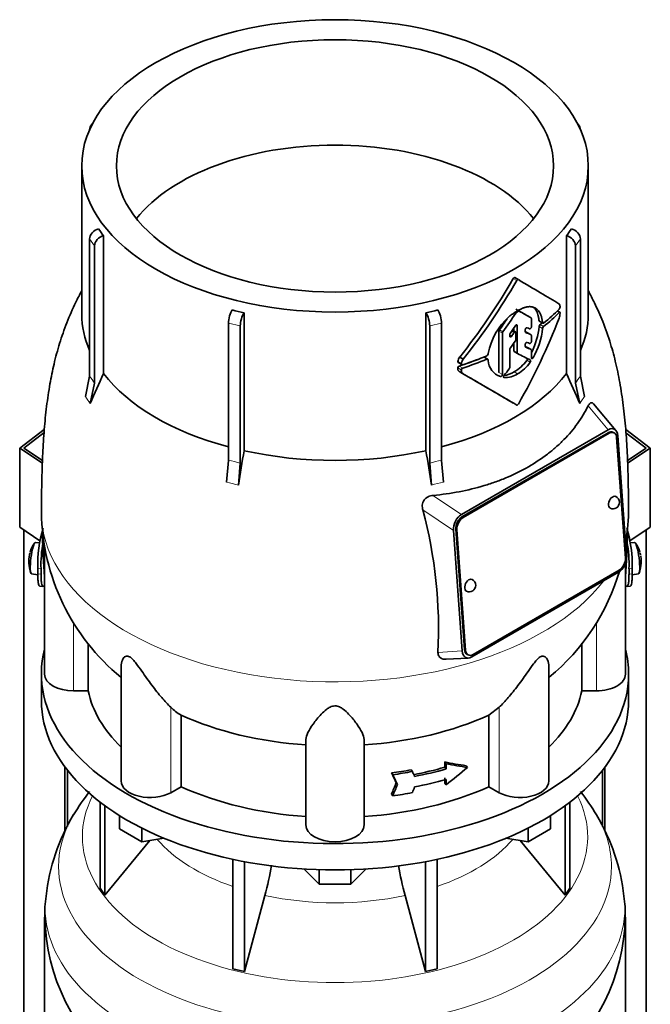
# Model space of a CAD drawing. Header units: millimetres. Extents: x 166 to 773, y -2956 to 2086.
# Tile 9 of 22: x 578 to 773, y -1166 to -860. Entities that reach past the tile are written whole.
import ezdxf

# ---------------------------------------------------------------- set-up
doc = ezdxf.new("R2010")
doc.units = ezdxf.units.MM
for name, color, linetype in [('LOW_134-14', 7, 'Continuous'), ('M5X8_UNI7687', 7, 'Continuous'), ('VSI134_DIFFUSORE', 7, 'Continuous'), ('VSI134_TERMINALE', 7, 'Continuous'), ('VSI134_TESTATA', 7, 'Continuous')]:
    doc.layers.add(name, color=color, linetype=linetype)

# ---------------------------------------------------------------- blocks, each defined once
blk = doc.blocks.new('SE4')
at = {"layer": 'LOW_134-14', "color": 7, "linetype": 'Continuous', "lineweight": 35}
for p, q in [((579.14, -2688.74), (579.14, -1018.66)), ((771.99, -2688.74), (771.99, -1018.66)), ((591.89, -1092.18), (591.89, -1112.03)), ((759.24, -1092.18), (759.24, -1112.08)), ((592.64, -1093.17), (592.64, -1110.58)), ((758.49, -1093.17), (758.49, -1110.58))]:
    blk.add_line(p, q, dxfattribs=at)
at = {"layer": 'M5X8_UNI7687', "color": 7, "linetype": 'Continuous', "lineweight": 35}
for p, q in [((584.06, -1022.64), (582.75, -1022.52)), ((768.38, -1022.52), (767.08, -1022.64)), ((581.55, -1032.3), (583.47, -1032.6)), ((767.65, -1032.6), (769.58, -1032.3))]:
    blk.add_line(p, q, dxfattribs=at)
for centre, radius, start, end in [((590.66, -1028.46), 10, 144.9873, 163.3043), ((760.47, -1028.46), 10, 16.6957, 35.0127), ((590.66, -1028.46), 10, 166.4722, 175.0433), ((760.47, -1028.46), 10, 11.8797, 13.5278), ((1136.57, -971.9), 370.34, 188.5064, 188.6141), ((590.66, -1028.46), 10, 182.7249, 201.02), ((760.47, -1028.46), 10, 338.98, 357.2751)]:
    blk.add_arc(centre, radius, start, end, dxfattribs=at)
for centre, major_axis, ratio, start_param, end_param in [((582.15, -1027.41), (0.6, 4.89), 0.169759, 0.004788, 3.136805), ((768.98, -1027.41), (0.6, -4.89), 0.169759, 0.004788, 3.136805), ((589.14, -1026.46), (-7.36, -5.62), 0.747167, 5.690056, 5.839748), ((590.65, -1028.58), (9.94, -1.06), 0.589949, 3.115062, 3.229621), ((590.68, -1028.37), (9.78, -2.08), 0.810411, 3.076577, 3.120069), ((760.45, -1028.37), (-9.78, -2.08), 0.810411, 3.163117, 3.206609), ((760.48, -1028.58), (-9.94, -1.06), 0.589949, 3.053564, 3.168123), ((761.99, -1026.46), (7.36, -5.62), 0.747167, 0.443437, 0.593129)]:
    blk.add_ellipse(centre, major_axis=major_axis, ratio=ratio, start_param=start_param, end_param=end_param, dxfattribs=at)
at = {"layer": 'VSI134_DIFFUSORE', "color": 7, "linetype": 'Continuous', "lineweight": 35}
for p, q in [((584.57, -1063.37), (584.57, -1071.53)), ((766.57, -1071.53), (766.57, -1063.37)), ((602.74, -1103.04), (602.74, -1129.71)), ((604.27, -1104.18), (604.27, -1131.85)), ((746.86, -1104.18), (746.86, -1131.85)), ((748.39, -1103.04), (748.39, -1129.71)), ((608.81, -1111.29), (608.81, -1107.24)), ((742.32, -1111.29), (742.32, -1107.24)), ((615.75, -1115.3), (615.75, -1111.13)), ((735.38, -1115.3), (735.38, -1111.13)), ((615.75, -1115.3), (608.81, -1111.29)), ((742.32, -1111.29), (735.38, -1115.3)), ((604.27, -1131.85), (618.13, -1114.93)), ((622.57, -1114.25), (615.75, -1115.3)), ((735.38, -1115.3), (728.56, -1114.25)), ((733, -1114.93), (746.86, -1131.85)), ((643.87, -1120.78), (643.87, -1154.71)), ((647.56, -1121.52), (647.56, -1155.59)), ((703.57, -1121.52), (703.57, -1155.59)), ((707.26, -1120.78), (707.26, -1154.71)), ((670.66, -1128.43), (666.01, -1123.78)), ((670.66, -1128.43), (670.66, -1124)), ((685.12, -1123.78), (680.47, -1128.43)), ((680.47, -1128.43), (680.47, -1124)), ((680.47, -1128.43), (670.66, -1128.43)), ((602.74, -1129.71), (604.27, -1131.85)), ((647.56, -1155.59), (653.84, -1131.98)), ((697.29, -1131.98), (703.57, -1155.59)), ((746.86, -1131.85), (748.39, -1129.71)), ((585.57, -1138.71), (585.57, -1181.76)), ((765.57, -1181.76), (765.57, -1138.71)), ((643.87, -1154.71), (647.56, -1155.59)), ((703.57, -1155.59), (707.26, -1154.71))]:
    blk.add_line(p, q, dxfattribs=at)
for centre, radius, start, end in [((654.96, -1143.03), 70.34, 142.0195, 149.1712), ((698.18, -1141.32), 67.72, 30.4201, 37.8273), ((647.2, -1138.69), 61.49, 148.8661, 173.9754), ((704.31, -1138.64), 61.11, 6.0635, 31.1499), ((564, -1107.66), 93.08, 344.857, 350.765), ((785.82, -1107.87), 91.75, 189.274, 195.2315), ((616.48, -1137.19), 30.86, 170.7132, 182.8474), ((731, -1137.55), 34.52, 358.0789, 8.9105), ((646.89, -1137.59), 61.25, 181.0552, 231.9622), ((704.55, -1137.63), 60.97, 307.8007, 358.9875)]:
    blk.add_arc(centre, radius, start, end, dxfattribs=at)
for centre, major_axis, start_param, end_param in [((675.57, -1063.37), (91, 0), 2.993207, 6.283185), ((675.57, -1063.37), (91, 0), 0, 0.148386), ((675.57, -1071.53), (-91, 0), 0, 3.141593)]:
    blk.add_ellipse(centre, major_axis=major_axis, ratio=0.57735, start_param=start_param, end_param=end_param, dxfattribs=at)
at = {"layer": 'VSI134_DIFFUSORE', "color": 4, "linetype": 'Continuous', "lineweight": 9}
for centre, major_axis, start_param, end_param in [((675.57, -1113.79), (-78.3, 0), 0, 3.425204), ((675.57, -1113.79), (-78.3, 0), 5.999574, 6.283185), ((675.57, -1122.99), (85.67, 0), 2.812965, 6.283185), ((675.57, -1122.99), (85.67, 0), 0, 0.328174), ((675.57, -1098.68), (-61.63, 0), 0.463231, 1.030574), ((675.57, -1098.68), (61.63, 0), 5.252612, 5.819954), ((675.57, -1135.74), (-89.83, 0), 0, 3.209638), ((675.57, -1135.74), (-89.83, 0), 6.215694, 6.283185), ((675.57, -1098.68), (-61.63, 0), 1.210556, 1.931037)]:
    blk.add_ellipse(centre, major_axis=major_axis, ratio=0.57735, start_param=start_param, end_param=end_param, dxfattribs=at)
at = {"layer": 'VSI134_TERMINALE', "color": 7, "linetype": 'Continuous', "lineweight": 35}
for p, q in [((577.85, -993.31), (585.47, -987.48)), ((585.4, -988.49), (579.14, -993.29)), ((765.65, -987.47), (773.28, -993.31)), ((771.99, -993.29), (765.74, -988.5)), ((584.88, -997.98), (577.85, -993.31)), ((577.85, -1017.81), (577.85, -993.31)), ((579.14, -993.29), (584.91, -997.12)), ((766.23, -997.12), (771.99, -993.29)), ((773.28, -993.31), (766.26, -997.98)), ((773.28, -1017.81), (773.28, -993.31)), ((584.14, -1021.99), (577.85, -1017.81)), ((773.28, -1017.81), (766.96, -1022)), ((583.47, -1032.24), (583.47, -1030.61)), ((584.46, -1032.32), (584.46, -1030.69)), ((766.68, -1032.32), (766.68, -1030.69)), ((767.67, -1032.24), (767.67, -1030.61)), ((584.07, -1036.07), (585.06, -1036.15)), ((766.07, -1036.15), (767.06, -1036.07))]:
    blk.add_line(p, q, dxfattribs=at)
at = {"layer": 'VSI134_TERMINALE', "color": 4, "linetype": 'Continuous', "lineweight": 9}
for p, q in [((583.47, -1030.61), (584.46, -1030.69)), ((766.68, -1030.69), (767.67, -1030.61)), ((584.46, -1032.32), (583.47, -1032.24)), ((767.67, -1032.24), (766.68, -1032.32))]:
    blk.add_line(p, q, dxfattribs=at)
at = {"layer": 'VSI134_TERMINALE', "color": 7, "linetype": 'Continuous', "lineweight": 35}
for centre, radius, start, end in [((620.51, -1029.26), 37.07, 162.5529, 182.0785), ((729.05, -1029.47), 38.63, 358.3189, 17.0497), ((622.89, -1029.55), 38.45, 169.3374, 181.7029), ((729.8, -1029.33), 36.9, 357.8966, 10.8333)]:
    blk.add_arc(centre, radius, start, end, dxfattribs=at)
for points, knots in [([(584.06, -1036.07), (583.99, -1036.07), (583.93, -1036.02), (583.8, -1035.83), (583.74, -1035.68), (583.66, -1035.36), (583.64, -1035.23), (583.6, -1034.97), (583.56, -1034.68), (583.53, -1034.34), (583.51, -1033.98), (583.5, -1033.79), (583.47, -1033.17), (583.47, -1032.73), (583.47, -1032.24)], [0.3962895, 0.3962895, 0.3962895, 0.3962895, 0.5, 0.5, 0.625, 0.625, 0.6875, 0.6875, 0.75, 0.8125, 0.8125, 0.875, 0.875, 1, 1, 1, 1]), ([(584.46, -1032.32), (584.46, -1032.81), (584.46, -1033.25), (584.49, -1033.86), (584.5, -1034.05), (584.52, -1034.41), (584.54, -1034.59), (584.59, -1035.06), (584.63, -1035.32), (584.73, -1035.75), (584.79, -1035.91), (584.93, -1036.12), (585.01, -1036.16), (585.14, -1036.15), (585.19, -1036.13), (585.29, -1036.06), (585.39, -1035.96), (585.5, -1035.82), (585.55, -1035.73)], [0, 0, 0, 0, 0.125, 0.125, 0.1875, 0.1875, 0.25, 0.25, 0.375, 0.375, 0.5, 0.5, 0.625, 0.625, 0.6875, 0.6875, 0.75, 0.8096651, 0.8096651, 0.8096651, 0.8096651]), ([(765.57, -1035.73), (765.63, -1035.81), (765.68, -1035.89), (765.85, -1036.07), (765.94, -1036.14), (766.12, -1036.16), (766.2, -1036.12), (766.34, -1035.91), (766.4, -1035.76), (766.48, -1035.44), (766.5, -1035.31), (766.54, -1035.05), (766.58, -1034.76), (766.61, -1034.42), (766.63, -1034.06), (766.64, -1033.87), (766.67, -1033.25), (766.68, -1032.81), (766.68, -1032.32)], [0.189779, 0.189779, 0.189779, 0.189779, 0.25, 0.25, 0.375, 0.375, 0.5, 0.5, 0.625, 0.625, 0.6875, 0.6875, 0.75, 0.8125, 0.8125, 0.875, 0.875, 1, 1, 1, 1]), ([(767.67, -1032.24), (767.67, -1032.73), (767.66, -1033.17), (767.63, -1033.78), (767.62, -1033.97), (767.6, -1034.33), (767.58, -1034.51), (767.54, -1034.98), (767.49, -1035.24), (767.39, -1035.67), (767.33, -1035.83), (767.2, -1036.02), (767.14, -1036.07), (767.07, -1036.07)], [0, 0, 0, 0, 0.125, 0.125, 0.1875, 0.1875, 0.25, 0.25, 0.375, 0.375, 0.5, 0.5, 0.6059848, 0.6059848, 0.6059848, 0.6059848])]:
    blk.add_open_spline(points, degree=3, knots=knots, dxfattribs=at)
at = {"layer": 'VSI134_TESTATA', "color": 7, "linetype": 'Continuous', "lineweight": 35}
for p, q in [((600.45, -892.63), (599.84, -893.48)), ((751.29, -893.48), (750.68, -892.63)), ((599.5, -894.56), (599.5, -894.58)), ((751.63, -894.58), (751.63, -894.56)), ((597.07, -905.79), (597.07, -951.79)), ((754.07, -951.79), (754.07, -905.79)), ((603.83, -927.46), (603.83, -970.2)), ((747.3, -970.2), (747.3, -927.46)), ((599.5, -970.99), (599.5, -928.44)), ((601.03, -930.57), (601.03, -973.12)), ((750.1, -973.12), (750.1, -930.57)), ((751.63, -928.44), (751.63, -970.99)), ((732.38, -941.04), (731.32, -940.43)), ((647.38, -951.35), (647.38, -994.09)), ((703.75, -994.09), (703.75, -951.35)), ((736.34, -952.91), (735.27, -952.29)), ((745.25, -951.16), (744.52, -950.73)), ((642.53, -997.08), (642.53, -954.53)), ((646.22, -955.42), (646.22, -997.96)), ((704.91, -997.96), (704.91, -955.42)), ((708.6, -954.53), (708.6, -997.08)), ((732.05, -963.72), (732.05, -955.31)), ((736.43, -955.62), (736.43, -953.13)), ((738.89, -953.97), (739.97, -954.59)), ((726.36, -957.01), (726.36, -969.87)), ((727.43, -970.49), (727.43, -957.63)), ((729.73, -958.54), (729.73, -958.12)), ((731.54, -957.26), (730.56, -956.7)), ((730.99, -956.06), (730.99, -956.95)), ((731.64, -959.6), (731.64, -957.49)), ((734.54, -957.2), (734.54, -956.62)), ((736.34, -958.15), (735.27, -957.53)), ((736.43, -960.18), (736.43, -958.37)), ((730.99, -960.74), (730.99, -963.11)), ((734.54, -961.74), (734.54, -961.17)), ((723.01, -963.93), (723, -964.12)), ((729.73, -968.26), (729.73, -962.72)), ((731.09, -963.34), (732.16, -963.95)), ((736.34, -962.72), (735.27, -962.11)), ((736.43, -965.32), (736.43, -962.95)), ((713.78, -966.78), (714.88, -967.41)), ((714.21, -965.04), (715.31, -965.68)), ((722.88, -965.72), (721.8, -965.1)), ((723, -965.94), (723.01, -966.11)), ((714.22, -969.65), (715.32, -970.29)), ((598.2, -977.33), (599.5, -970.99)), ((601.03, -973.12), (599.73, -979.46)), ((751.4, -979.46), (750.1, -973.12)), ((751.63, -970.99), (752.93, -977.33)), ((762.62, -987.81), (755.72, -979.6)), ((714.74, -1013.88), (760.25, -987.6)), ((760.18, -988.52), (714.92, -1014.64)), ((760.53, -988.68), (715.28, -1014.81)), ((762.01, -988.52), (761.65, -988.35)), ((765.55, -1027.36), (762.84, -990.01)), ((763.19, -989.44), (765.91, -1026.79)), ((641.99, -1003.86), (642.53, -997.08)), ((646.22, -997.96), (645.69, -1004.74)), ((705.45, -1004.74), (704.91, -997.96)), ((708.6, -997.08), (709.14, -1003.86)), ((714.99, -1056.18), (712.28, -1018.84)), ((712.99, -1018.42), (715.7, -1055.77)), ((713.34, -1018.58), (716.05, -1055.94)), ((585.57, -1023.82), (585.57, -1063.37)), ((763.45, -1031.75), (717.94, -1058.02)), ((718.36, -1057.26), (763.61, -1031.13)), ((765.57, -1063.37), (765.57, -1029.03)), ((599.09, -1068.57), (599.09, -1053.84)), ((752.04, -1053.74), (752.04, -1068.57)), ((710.04, -1058.76), (716.87, -1058.37)), ((716.53, -1057.25), (716.88, -1057.42)), ((609.29, -1060.98), (609.29, -1096.44)), ((741.84, -1096.44), (741.84, -1061)), ((599.09, -1068.57), (594.57, -1068.57)), ((756.57, -1068.57), (752.04, -1068.57)), ((726.48, -1073.6), (723.28, -1076.07)), ((627.86, -1098.26), (627.86, -1076.07)), ((723.28, -1076.07), (723.28, -1098.26)), ((666.57, -1110.13), (666.57, -1083.62)), ((684.57, -1110.13), (684.57, -1083.62)), ((709.59, -1092.23), (709.59, -1090.59)), ((709.59, -1090.59), (709.97, -1091.13)), ((709.59, -1092.23), (709.97, -1092.76)), ((709.97, -1091.13), (709.97, -1092.76)), ((716.19, -1091.75), (716.58, -1092.29)), ((693.09, -1094), (693.48, -1094.54)), ((699.16, -1093.03), (699.54, -1093.57)), ((709.59, -1097.13), (709.59, -1095.49)), ((627.86, -1098.26), (624.65, -1100.11)), ((694.52, -1097.07), (694.91, -1097.61)), ((709.59, -1097.13), (709.97, -1097.66)), ((709.97, -1096.03), (709.97, -1097.66)), ((726.48, -1100.11), (723.28, -1098.26)), ((693.09, -1100.53), (693.48, -1101.08))]:
    blk.add_line(p, q, dxfattribs=at)
at = {"layer": 'VSI134_TESTATA', "color": 4, "linetype": 'Continuous', "lineweight": 9}
for p, q in [((601.03, -930.57), (599.5, -928.44)), ((751.63, -928.44), (750.1, -930.57)), ((731.88, -941.33), (730.82, -940.72)), ((736.33, -952.91), (735.27, -952.29)), ((745.07, -951.22), (744.41, -950.84)), ((646.22, -955.42), (642.53, -954.53)), ((708.6, -954.53), (704.91, -955.42)), ((731.7, -955.11), (732.05, -955.31)), ((739.88, -954.42), (738.81, -953.8)), ((740.18, -955.58), (739.11, -954.96)), ((727.43, -957.63), (726.36, -957.01)), ((727.57, -957.24), (726.5, -956.63)), ((729.73, -958.2), (730.33, -958.55)), ((731.06, -957.5), (730.32, -957.07)), ((736.32, -958.14), (735.26, -957.52)), ((739.88, -956.18), (738.81, -955.56)), ((732.05, -963.72), (730.99, -963.11)), ((736.32, -962.72), (735.26, -962.1)), ((714.75, -967.12), (713.65, -966.48)), ((722.59, -965.72), (721.53, -965.11)), ((734.99, -966.07), (736.05, -966.69)), ((736.43, -964.98), (736.95, -965.28)), ((714.71, -969.05), (713.61, -968.42)), ((715.16, -968.49), (714.06, -967.85)), ((725.74, -970.49), (726.81, -971.11)), ((726.36, -969.87), (727.43, -970.49)), ((731.07, -969.65), (732.13, -970.27)), ((727.84, -971.31), (727.97, -971.38)), ((598.58, -977.82), (598.2, -977.33)), ((598.58, -977.82), (599.73, -979.46)), ((751.77, -978.89), (751.4, -979.46)), ((751.77, -978.89), (752.93, -977.33)), ((754.02, -980.19), (760.25, -987.6)), ((760.53, -988.68), (760.18, -988.52)), ((642.9, -1004.04), (641.99, -1003.86)), ((642.9, -1004.04), (645.69, -1004.74)), ((706.36, -1004.48), (709.14, -1003.86)), ((706.36, -1004.48), (705.45, -1004.74)), ((714.74, -1013.88), (705.93, -1007.96)), ((712.28, -1018.84), (702.8, -1012.46)), ((715.28, -1014.81), (714.92, -1014.64)), ((713.34, -1018.58), (712.99, -1018.42)), ((585.5, -1033.23), (585.57, -1033.24)), ((765.57, -1033.24), (765.63, -1033.23)), ((594.57, -1068.57), (594.57, -1047.41)), ((756.57, -1068.57), (756.57, -1047.32)), ((707.48, -1056.61), (714.99, -1056.18)), ((716.05, -1055.94), (715.7, -1055.77)), ((624.65, -1100.11), (624.65, -1073.6)), ((726.48, -1100.11), (726.48, -1073.6))]:
    blk.add_line(p, q, dxfattribs=at)
at = {"layer": 'VSI134_TESTATA', "color": 7, "linetype": 'Continuous', "lineweight": 35}
for centre, radius, start, end in [((634.46, -903.87), 38.66, 213.7109, 217.6034), ((716.67, -903.87), 38.66, 322.3966, 326.2891), ((564.36, -844.86), 192.09, 321.2685, 330.0618), ((562.21, -843.63), 195.79, 321.4403, 330.0659), ((744.88, -948.71), 0.189, 48.4238, 58.9517), ((672.95, -836.28), 117.87, 255.627, 257.474), ((678.18, -836.28), 117.87, 282.526, 284.373), ((732.18, -951.82), 0.701, 121.3426, 147.4783), ((732.58, -951.07), 0.25, 66.4547, 125.8549), ((739.48, -951.01), 5.86, 340.0202, 355.9303), ((744.27, -949.5), 1.05, 319.4362, 2.2381), ((742.99, -967.77), 20.34, 131.4374, 169.1268), ((739.74, -955.65), 0.93, 132.5622, 174.2913), ((727.05, -957.04), 0.683, 142.6702, 177.4199), ((728.11, -957.66), 0.685, 142.728, 177.4247), ((730.44, -958.15), 0.71, 144.7473, 177.5843), ((716.99, -953.59), 21.91, 333.0686, 354.8481), ((718.12, -954.2), 21.85, 329.5363, 354.8235), ((740.8, -956.27), 0.927, 132.3786, 174.2656), ((730.9, -959.57), 0.742, 324.5379, 357.5626), ((722.3, -964.04), 0.701, 294.3064, 353.4391), ((730.45, -962.75), 0.719, 143.3889, 177.4377), ((716.38, -966.71), 2.74, 142.4032, 175.1746), ((717.51, -967.36), 2.77, 142.6885, 175.0994), ((728.73, -965.7), 5.74, 184.0787, 250.4321), ((724.75, -958.81), 12.56, 300.2581, 324.6507), ((725.8, -959.4), 12.58, 300.2436, 324.5986), ((801.22, -1062.98), 218.11, 154.8225, 157.4837), ((714.26, -968.47), 0.65, 107.3621, 174.8958), ((715.36, -969.11), 0.652, 107.6582, 174.966), ((-408.02, -2913.9), 2244.89, 59.51557, 59.98786), ((-408.54, -2917.23), 2248.03, 59.9865, 60.00441), ((727.28, -963.8), 6.98, 274.5485, 302.9777), ((728.35, -964.47), 6.92, 266.8484, 303.1454), ((729.01, -968.22), 0.729, 320.6246, 357.2202), ((549.91, -1062.98), 218.11, 22.5163, 25.1775), ((-408.54, -2917.23), 2248.03, 59.51593, 59.96143), ((1273.9, -1099.34), 635.3, 170.4635, 171.43609), ((77.23, -1099.34), 635.3, 8.56391, 9.5365), ((761.72, -1010.11), 2, 244.5303, 0), ((761.72, -1010.11), 2, 0, 64.5303), ((651.79, -1012.31), 67.2, 180.7327, 230.7203), ((562.75, -1049.61), 144.9, 357.233, 14.8561), ((699.37, -1012.36), 67.15, 350.5239, 359.2652), ((699.37, -1012.36), 67.15, 309.3353, 343.6783), ((717.17, -1035.83), 2, 0, 64.5303), ((717.17, -1035.83), 2, 244.5303, 0), ((636.31, -1061.78), 16.6, 225.4083, 239.3884)]:
    blk.add_arc(centre, radius, start, end, dxfattribs=at)
at = {"layer": 'VSI134_TESTATA', "color": 4, "linetype": 'Continuous', "lineweight": 9}
for centre, radius, start, end in [((570.72, -993.25), 36.39, 33.5892, 37.725), ((780.41, -993.25), 36.39, 142.275, 146.4108), ((633.76, -1041.92), 45.69, 74.1676, 78.9335), ((717.37, -1041.92), 45.69, 101.0665, 105.8324)]:
    blk.add_arc(centre, radius, start, end, dxfattribs=at)
at = {"layer": 'VSI134_TESTATA', "color": 7, "linetype": 'Continuous', "lineweight": 35}
for major_axis in [(78.5, 0), (67.74, 0)]:
    blk.add_ellipse((675.57, -905.79), major_axis=major_axis, ratio=0.57735, dxfattribs=at)
for centre, major_axis, ratio, start_param, end_param in [((602.28, -895.22), (2.44, -1.75), 0.754344, 2.912261, 3.637652), ((748.86, -895.22), (-2.44, -1.75), 0.754344, 2.645534, 3.370925), ((675.57, -938.45), (67.74, 0), 0.57735, 0.430765, 2.710827), ((602.28, -927.78), (-2.44, -1.75), 0.754344, 4.207836, 5.787126), ((603.81, -929.91), (2.44, 1.75), 0.754344, 1.066243, 2.645534), ((747.32, -929.91), (2.44, -1.75), 0.754344, 0.496059, 2.075349), ((748.86, -927.78), (-2.44, 1.75), 0.754344, 3.637652, 5.216942), ((675.57, -908.24), (80, -46.83), 0.005973, 0.523921, 0.784455), ((675.57, -951.79), (78.5, 0), 0.57735, 3.141593, 3.391494), ((643.68, -952.93), (-0.7, -2.92), 0.31246, 3.786362, 5.365653), ((647.37, -953.82), (0.7, 2.92), 0.31246, 0.64477, 2.22406), ((703.76, -953.82), (0.7, -2.92), 0.31246, 0.917533, 2.496823), ((707.45, -952.93), (-0.7, 2.92), 0.31246, 4.059125, 5.638416), ((675.57, -917.97), (-59.79, -84.34), 0.630164, 1.551795, 1.620079), ((675.57, -917.88), (78.5, -44.84), 0.004672, -0.772853, -0.703933), ((675.57, -918.38), (80, 0), 0.57735, -0.790935, -0.780102), ((675.57, -917.88), (80, -45.69), 0.004672, -0.773039, -0.705414), ((675.56, -927.31), (80, 0), 0.57735, -0.630598, -0.518021), ((675.57, -928.34), (80, -0.05), 0.576906, -0.63021, -0.517581), ((675.57, -951.79), (-78.5, 0), 0.57735, 2.891692, 3.141593), ((675.57, -917.97), (58.67, 82.76), 0.630164, 4.691898, 4.733091), ((634.77, -898.09), (84.79, 108.49), 0.813815, 4.796406, 4.817449), ((675.57, -947.43), (56.38, 99), 0.573353, 4.713426, 4.974273), ((675.57, -928.34), (78.5, -0.05), 0.576906, -0.627228, -0.607942), ((640.14, -902.8), (86.01, 97.61), 0.811036, -1.433588, -1.423742), ((633.45, -899.38), (122.16, -64.34), 0.054855, -0.567828, -0.557381), ((632.63, -898.91), (124.51, -65.57), 0.054855, -0.582253, -0.558494), ((632.68, -897.28), (124.46, -65.52), 0.055137, -0.576041, -0.56471), ((640.96, -906.43), (86.16, 95.92), 0.810489, -1.432045, -1.409969), ((631.21, -900.92), (125.98, -67.1), 0.048322, -0.576058, -0.564869), ((675.57, -931.28), (79.99, -43.94), 0.021828, -0.772923, -0.700364), ((631.66, -902.83), (124.01, -66.26), 0.046433, -0.567944, -0.557578), ((630.81, -902.34), (126.4, -67.54), 0.046433, -0.582298, -0.558682), ((675.57, -928.35), (78.5, 0), 0.57735, -1.058237, -0.967486), ((675.57, -928.35), (80, 0), 0.57735, -1.052994, -0.942461), ((675.57, -927.31), (80, 0), 0.57735, -1.05245, -0.942461), ((675.57, -951.79), (-78.5, 0), 0.57735, 0.41818, 1.136418), ((675.57, -951.79), (78.5, 0), 0.57735, 5.146767, 5.865006), ((650.72, -918.35), (87.22, 75.16), 0.800393, -1.357861, -1.335212), ((760.36, -991.06), (-1.29, -2.71), 0.625473, 3.141593, 3.879379), ((760.34, -991.31), (-1.7, -3.94), 0.585917, 2.297572, 3.808941), ((760.72, -991.23), (-1.29, -2.71), 0.625473, 2.308583, 3.879379), ((675.57, -951.79), (-78.5, 0), 0.57735, 1.203578, 1.938015), ((761.72, -1010.11), (0.86, 1.81), 0.625473, 0, 3.141593), ((715.17, -1017.39), (-1.52, -3.76), 0.658311, 3.841252, 5.352621), ((715.11, -1017.19), (1.29, 2.71), 0.625473, 0.737787, 2.308583), ((715.46, -1017.36), (1.29, 2.71), 0.625473, 0.737787, 2.308583), ((675.57, -1059.01), (27.25, 225.93), 0.384309, -1.410262, -1.348454), ((675.57, -1059.01), (-27.25, 225.93), 0.384309, 1.352865, 1.410262), ((763.02, -1028.23), (1.52, 3.76), 0.658311, 3.841252, 5.35262), ((763.43, -1028.58), (-1.29, -2.71), 0.625473, 0.737787, 2.308583), ((717.17, -1035.83), (0.86, 1.81), 0.625473, 0, 3.141593), ((717.85, -1054.31), (1.7, 3.94), 0.585917, 2.297573, 3.808941), ((717.82, -1054.55), (1.29, 2.71), 0.625473, 2.308583, 3.141593), ((718.17, -1054.71), (1.29, 2.71), 0.625473, 2.308583, 3.879379), ((594.57, -1063.37), (9, 0), 0.57735, 3.141593, 4.712389), ((756.57, -1063.37), (-9, 0), 0.57735, 1.570796, 3.141593), ((675.57, -1063.37), (-77, 0), 0.57735, 0.117151, 0.534109), ((675.57, -1063.37), (77, 0), 0.57735, 5.749077, 6.166034), ((675.57, -1041.17), (-77, 0), 0.57735, 0.902549, 1.453645), ((675.57, -1041.17), (77, 0), 0.57735, 4.82954, 5.380636), ((675.57, -1052.35), (77, 0), 0.57735, -1.249874, -1.113116), ((675.57, -1052.35), (78, 0), 0.57735, -1.248952, -1.113951), ((675.57, -1048.54), (76.01, -35.64), 0.345529, -0.95251, -0.854431), ((675.57, -1048.54), (77, -36.1), 0.345529, -0.953344, -0.85654), ((675.57, -1059.42), (72.18, 51.03), 0.579238, 4.780548, 4.877352), ((675.57, -1050.71), (77, 0), 0.57735, -1.341157, -1.259355), ((460.7, -779.09), (312, -556.34), 0.096151, 0.909542, 0.916225), ((675.57, -1050.71), (78, 0), 0.57735, -1.339048, -1.258311), ((457.72, -774.94), (316.31, -564.02), 0.096151, 0.908896, 0.915487), ((452.16, -753.32), (323.67, -577.15), 0.09615, 0.884303, 0.887521), ((618.29, -1096.44), (9, 0), 0.57735, 3.141593, 5.497787), ((675.57, -1063.37), (-77, 0), 0.57735, 0.902549, 1.453645), ((675.57, -1063.37), (77, 0), 0.57735, 4.82954, 5.380636), ((460.71, -730.64), (-52.46, -635.69), 0.491081, 0.99085, 0.997533), ((457.72, -726.46), (-53.18, -644.47), 0.491081, 0.991587, 0.998179), ((452.13, -731.9), (-54.41, -659.53), 0.49109, 1.019542, 1.02276), ((675.57, -1055.61), (78, 0), 0.57735, -1.248952, -1.113951), ((732.84, -1096.44), (-9, 0), 0.57735, 0.785398, 3.141593), ((675.57, -1057.25), (78, 0), 0.57735, -1.339048, -1.258311), ((675.57, -1110.13), (9, 0), 0.57735, 3.141593, 6.283185)]:
    blk.add_ellipse(centre, major_axis=major_axis, ratio=ratio, start_param=start_param, end_param=end_param, dxfattribs=at)
at = {"layer": 'VSI134_TESTATA', "color": 4, "linetype": 'Continuous', "lineweight": 9}
for start_param, end_param in [(0.000285, 2.726381), (2.988518, 3.140984)]:
    blk.add_ellipse((675.57, -1013.22), major_axis=(-91, 0), ratio=0.57735, start_param=start_param, end_param=end_param, dxfattribs=at)
at = {"layer": 'VSI134_TESTATA', "color": 7, "linetype": 'Continuous', "lineweight": 35}
for points, knots in [([(730.82, -940.72), (730.89, -940.61), (730.98, -940.51), (731.17, -940.4), (731.26, -940.39), (731.32, -940.43)], [0, 0, 0, 0, 0.5, 0.5, 1, 1, 1, 1]), ([(732.38, -941.04), (732.32, -941), (732.23, -941.01), (732.04, -941.12), (731.95, -941.22), (731.88, -941.33)], [0, 0, 0, 0, 0.5, 0.5, 1, 1, 1, 1]), ([(597.07, -944.52), (596.44, -945.69), (594.79, -948.92), (592.39, -954.34), (590.15, -960.75), (588.45, -967.13), (587.12, -973.67), (586.12, -980.47), (585.4, -987.71), (584.96, -994.75), (584.73, -1001.67), (584.64, -1006.79), (584.57, -1010.93), (584.57, -1013), (584.57, -1013.98)], [0.1147062, 0.1147062, 0.1147062, 0.1147062, 0.1619436, 0.2433871, 0.3234519, 0.4013337, 0.4761846, 0.5616245, 0.6506489, 0.7463786, 0.8336454, 0.9175053, 0.9666526, 1, 1, 1, 1]), ([(766.56, -1013.98), (766.56, -1012.5), (766.55, -1009.93), (766.48, -1006.17), (766.39, -1001.5), (766.2, -995.42), (765.78, -988.39), (765.08, -981.07), (764.07, -973.97), (762.72, -967.29), (760.95, -960.64), (758.74, -954.33), (756.32, -948.89), (754.73, -945.77), (754.08, -944.55)], [0, 0, 0, 0, 0.05043, 0.10293, 0.1592745, 0.2448316, 0.3396433, 0.4311725, 0.5187497, 0.5997524, 0.6748203, 0.7613543, 0.8352938, 0.8849364, 0.8849364, 0.8849364, 0.8849364]), ([(745, -948.57), (745.02, -948.58), (745.05, -948.61), (745.09, -948.67), (745.13, -948.73), (745.17, -948.8), (745.2, -948.87), (745.23, -948.96), (745.25, -949.05), (745.27, -949.14), (745.29, -949.24), (745.31, -949.35), (745.32, -949.42), (745.32, -949.46)], [0, 0, 0, 0, 0.08878, 0.177923, 0.267524, 0.357639, 0.448281, 0.53943, 0.631034, 0.723011, 0.815254, 0.907634, 1, 1, 1, 1]), ([(736.48, -949.5), (736.43, -949.49), (736.33, -949.46), (736.18, -949.44), (736.03, -949.43), (735.87, -949.43), (735.72, -949.43), (735.56, -949.44), (735.41, -949.45), (735.26, -949.47), (735.1, -949.5), (734.95, -949.53), (734.8, -949.57), (734.65, -949.6), (734.5, -949.65), (734.36, -949.69), (734.21, -949.74), (734.07, -949.79), (733.93, -949.84), (733.79, -949.89), (733.54, -950), (733.17, -950.16), (732.67, -950.42), (732.16, -950.7), (731.63, -951.01), (731.11, -951.35), (730.58, -951.72), (730.05, -952.1), (729.7, -952.38), (729.52, -952.52)], [0, 0, 0, 0, 0.027225, 0.053963, 0.080229, 0.106036, 0.131393, 0.156305, 0.180776, 0.20481, 0.228406, 0.251563, 0.274281, 0.296556, 0.318385, 0.339764, 0.36069, 0.381158, 0.401163, 0.420702, 0.439769, 0.508178, 0.577363, 0.647201, 0.717542, 0.788205, 0.858988, 0.929667, 1, 1, 1, 1]), ([(739.88, -954.42), (739.87, -954.32), (739.85, -954.13), (739.81, -953.84), (739.77, -953.56), (739.71, -953.28), (739.65, -953.01), (739.59, -952.74), (739.46, -952.3), (739.23, -951.69), (738.86, -951.03), (738.4, -950.46), (737.95, -950.08), (737.53, -949.84), (737.2, -949.69), (736.86, -949.57), (736.61, -949.52), (736.48, -949.5)], [0, 0, 0, 0, 0.036046, 0.07226, 0.108651, 0.145226, 0.181995, 0.21897, 0.256164, 0.374824, 0.50166, 0.611779, 0.746751, 0.808863, 0.871706, 0.935274, 1, 1, 1, 1]), ([(737.11, -949.67), (737.2, -949.74), (737.44, -949.97), (737.81, -950.44), (738.18, -951.13), (738.43, -951.8), (738.58, -952.37), (738.68, -952.83), (738.76, -953.3), (738.79, -953.64), (738.81, -953.8)], [0.3320997, 0.3320997, 0.3320997, 0.3320997, 0.389092, 0.5058891, 0.633698, 0.7533976, 0.8158474, 0.8777312, 0.9391014, 1, 1, 1, 1]), ([(745.32, -951.43), (745.33, -951.3), (745.31, -951.2), (745.21, -951.13), (745.14, -951.15), (745.07, -951.22)], [0, 0, 0, 0, 0.5, 0.5, 1, 1, 1, 1]), ([(731.47, -955.33), (731.52, -955.25), (731.58, -955.18), (731.71, -955.09), (731.78, -955.06), (731.91, -955.05), (731.96, -955.08), (732.03, -955.17), (732.05, -955.23), (732.05, -955.31)], [0, 0, 0, 0, 0.25, 0.25, 0.5, 0.5, 0.75, 0.75, 1, 1, 1, 1]), ([(739.88, -954.42), (739.89, -954.51), (739.93, -954.58), (740.04, -954.62), (740.11, -954.6), (740.18, -954.55)], [0, 0, 0, 0, 0.5, 0.5, 1, 1, 1, 1]), ([(731.64, -957.49), (731.64, -957.41), (731.62, -957.35), (731.55, -957.26), (731.5, -957.24), (731.38, -957.24), (731.31, -957.26), (731.17, -957.35), (731.11, -957.42), (731.06, -957.5)], [0, 0, 0, 0, 0.25, 0.25, 0.5, 0.5, 0.75, 0.75, 1, 1, 1, 1]), ([(734.54, -956.62), (734.54, -956.54), (734.55, -956.45), (734.62, -956.28), (734.67, -956.19), (734.79, -956.06), (734.86, -956), (734.98, -955.94), (735.04, -955.94), (735.09, -955.96)], [0, 0, 0, 0, 0.25, 0.25, 0.5, 0.5, 0.75, 0.75, 1, 1, 1, 1]), ([(735.89, -956.29), (735.94, -956.31), (736, -956.31), (736.12, -956.25), (736.18, -956.19), (736.3, -956.05), (736.35, -955.97), (736.41, -955.79), (736.43, -955.7), (736.43, -955.62)], [0, 0, 0, 0, 0.25, 0.25, 0.5, 0.5, 0.75, 0.75, 1, 1, 1, 1]), ([(730.33, -958.55), (730.27, -958.62), (730.21, -958.69), (730.07, -958.78), (730, -958.8), (729.88, -958.8), (729.83, -958.78), (729.75, -958.69), (729.73, -958.62), (729.73, -958.54)], [0, 0, 0, 0, 0.25, 0.25, 0.5, 0.5, 0.75, 0.75, 1, 1, 1, 1]), ([(734.54, -961.17), (734.54, -961.09), (734.55, -961), (734.62, -960.82), (734.68, -960.74), (734.79, -960.6), (734.86, -960.55), (734.99, -960.49), (735.05, -960.49), (735.09, -960.51)], [0, 0, 0, 0, 0.25, 0.25, 0.5, 0.5, 0.75, 0.75, 1, 1, 1, 1]), ([(735.89, -960.85), (735.93, -960.88), (735.99, -960.87), (736.12, -960.81), (736.18, -960.76), (736.3, -960.62), (736.34, -960.53), (736.41, -960.35), (736.43, -960.26), (736.43, -960.18)], [0, 0, 0, 0, 0.25, 0.25, 0.5, 0.5, 0.75, 0.75, 1, 1, 1, 1]), ([(713.78, -966.78), (713.78, -966.77), (713.77, -966.77), (713.68, -966.71), (713.63, -966.6), (713.65, -966.48)], [0.4706024, 0.4706024, 0.4706024, 0.4706024, 0.5, 0.5, 1, 1, 1, 1]), ([(714.75, -967.12), (714.74, -967.24), (714.78, -967.35), (714.95, -967.46), (715.08, -967.47), (715.2, -967.43)], [0, 0, 0, 0, 0.5, 0.5, 1, 1, 1, 1]), ([(721.52, -965.1), (721.62, -965.06), (721.72, -965.06), (721.8, -965.1), (721.8, -965.1), (721.8, -965.1)], [0, 0, 0, 0, 0.5, 0.5, 0.5191186, 0.5191186, 0.5191186, 0.5191186]), ([(723, -965.94), (722.99, -965.83), (722.94, -965.75), (722.8, -965.68), (722.69, -965.68), (722.59, -965.72)], [0, 0, 0, 0, 0.5, 0.5, 1, 1, 1, 1]), ([(734.99, -966.07), (735.08, -965.95), (735.14, -965.79), (735.16, -965.53), (735.12, -965.42), (735.05, -965.38)], [0, 0, 0, 0, 0.5, 0.5, 1, 1, 1, 1]), ([(736.11, -966), (736.19, -966.04), (736.22, -966.14), (736.2, -966.41), (736.14, -966.56), (736.05, -966.69)], [0, 0, 0, 0, 0.5, 0.5, 1, 1, 1, 1]), ([(736.95, -965.28), (736.91, -965.37), (736.85, -965.43), (736.73, -965.53), (736.67, -965.56), (736.56, -965.57), (736.51, -965.55), (736.45, -965.46), (736.43, -965.4), (736.43, -965.32)], [0, 0, 0, 0, 0.25, 0.25, 0.5, 0.5, 0.75, 0.75, 1, 1, 1, 1]), ([(713.61, -968.42), (713.61, -968.57), (713.62, -968.83), (713.71, -969.15), (713.84, -969.35), (714.01, -969.51), (714.15, -969.6), (714.22, -969.65)], [0, 0, 0, 0, 0.297831, 0.494663, 0.647573, 0.81148, 1, 1, 1, 1]), ([(715.32, -970.29), (715.22, -970.22), (715.03, -970.09), (714.82, -969.83), (714.73, -969.48), (714.72, -969.21), (714.71, -969.05)], [0, 0, 0, 0, 0.268166, 0.496148, 0.696011, 1, 1, 1, 1]), ([(727.43, -970.49), (727.43, -970.56), (727.41, -970.65), (727.33, -970.81), (727.28, -970.89), (727.15, -971.02), (727.08, -971.07), (726.93, -971.12), (726.86, -971.13), (726.81, -971.11)], [0, 0, 0, 0, 0.25, 0.25, 0.5, 0.5, 0.75, 0.75, 1, 1, 1, 1]), ([(727.97, -971.38), (727.86, -971.37), (727.78, -971.27), (727.77, -971), (727.84, -970.83), (727.95, -970.7)], [0, 0, 0, 0, 0.5, 0.5, 1, 1, 1, 1]), ([(731.88, -979.94), (731.95, -979.98), (732.04, -979.97), (732.23, -979.86), (732.32, -979.76), (732.38, -979.65)], [0, 0, 0, 0, 0.5, 0.5, 1, 1, 1, 1]), ([(754.02, -980.19), (754.11, -980.02), (754.2, -979.86), (754.4, -979.59), (754.51, -979.47), (754.73, -979.3), (754.85, -979.24), (755.1, -979.2), (755.22, -979.22), (755.41, -979.32), (755.47, -979.36), (755.59, -979.46), (755.65, -979.52), (755.7, -979.58), (755.7, -979.58), (755.7, -979.58)], [0, 0, 0, 0, 0.125, 0.125, 0.25, 0.25, 0.375, 0.375, 0.5, 0.5, 0.5625, 0.5625, 0.625, 0.625, 0.6251488, 0.6251488, 0.6251488, 0.6251488]), ([(705.93, -1007.96), (708.72, -1007.7), (711.44, -1007.31), (716.71, -1006.3), (719.27, -1005.67), (723, -1004.55), (724.22, -1004.15), (726.03, -1003.5), (726.62, -1003.27), (727.81, -1002.81), (728.4, -1002.57), (731.29, -1001.33), (733.48, -1000.24), (737.62, -997.85), (739.57, -996.55), (742.31, -994.46), (743.19, -993.73), (744.9, -992.23), (745.72, -991.45), (748.06, -989.06), (749.46, -987.4), (751.97, -983.91), (753.07, -982.09), (754.02, -980.19)], [0, 0, 0, 0, 0.125, 0.125, 0.25, 0.25, 0.3125, 0.3125, 0.34375, 0.34375, 0.375, 0.375, 0.5, 0.5, 0.625, 0.625, 0.6875, 0.6875, 0.75, 0.75, 0.875, 0.875, 1, 1, 1, 1]), ([(702.8, -1012.46), (702.73, -1012.22), (702.67, -1011.97), (702.61, -1011.45), (702.6, -1011.19), (702.65, -1010.66), (702.7, -1010.39), (702.89, -1009.88), (703.01, -1009.64), (703.25, -1009.3), (703.34, -1009.19), (703.52, -1008.99), (703.62, -1008.9), (703.83, -1008.72), (703.94, -1008.64), (704.17, -1008.5), (704.29, -1008.43), (704.65, -1008.25), (704.9, -1008.16), (705.42, -1008.03), (705.67, -1007.98), (705.93, -1007.96)], [0, 0, 0, 0, 0.125, 0.125, 0.25, 0.25, 0.375, 0.375, 0.5, 0.5, 0.5625, 0.5625, 0.625, 0.625, 0.6875, 0.6875, 0.75, 0.75, 0.875, 0.875, 1, 1, 1, 1]), ([(624.65, -1073.6), (623.8, -1072.76), (622.85, -1071.76), (620.88, -1069.48), (619.85, -1068.19), (617.78, -1065.45), (616.75, -1063.98), (615.11, -1061.64), (614.55, -1060.83), (613.63, -1059.64), (613.32, -1059.25), (612.62, -1058.5), (612.24, -1058.16), (611.52, -1057.77), (611.21, -1057.73), (610.72, -1057.8), (610.53, -1057.91), (610.05, -1058.29), (609.83, -1058.65), (609.4, -1059.62), (609.28, -1060.28), (609.29, -1060.95)], [0, 0, 0, 0, 0.125, 0.125, 0.25, 0.25, 0.375, 0.375, 0.4375, 0.4375, 0.46875, 0.46875, 0.5, 0.5, 0.53125, 0.53125, 0.5625, 0.5625, 0.625, 0.625, 0.7286685, 0.7286685, 0.7286685, 0.7286685]), ([(710.03, -1058.76), (709.83, -1058.77), (709.63, -1058.77), (709.21, -1058.72), (708.98, -1058.67), (708.57, -1058.51), (708.39, -1058.41), (708.05, -1058.15), (707.91, -1058), (707.69, -1057.65), (707.61, -1057.45), (707.5, -1057.05), (707.48, -1056.83), (707.48, -1056.61)], [0.271361, 0.271361, 0.271361, 0.271361, 0.375, 0.375, 0.5, 0.5, 0.625, 0.625, 0.75, 0.75, 0.875, 0.875, 1, 1, 1, 1]), ([(741.84, -1060.96), (741.85, -1060.27), (741.73, -1059.6), (741.28, -1058.6), (741.06, -1058.25), (740.55, -1057.88), (740.35, -1057.78), (739.84, -1057.73), (739.52, -1057.8), (738.79, -1058.24), (738.42, -1058.59), (737.73, -1059.35), (737.42, -1059.74), (736.52, -1060.93), (735.96, -1061.73), (734.34, -1064.04), (733.31, -1065.5), (731.24, -1068.25), (730.23, -1069.5), (728.28, -1071.76), (727.32, -1072.77), (726.48, -1073.6)], [0.269229, 0.269229, 0.269229, 0.269229, 0.375, 0.375, 0.4375, 0.4375, 0.46875, 0.46875, 0.5, 0.5, 0.53125, 0.53125, 0.5625, 0.5625, 0.625, 0.625, 0.75, 0.75, 0.875, 0.875, 1, 1, 1, 1]), ([(684.57, -1083.62), (684.57, -1082.99), (684.33, -1082.27), (683.54, -1080.65), (682.98, -1079.74), (681.6, -1077.82), (680.8, -1076.8), (679.28, -1075.21), (678.73, -1074.67), (677.72, -1073.94), (677.36, -1073.7), (676.51, -1073.33), (676.01, -1073.2), (674.99, -1073.22), (674.51, -1073.37), (673.67, -1073.76), (673.32, -1074), (672.33, -1074.73), (671.79, -1075.27), (670.3, -1076.84), (669.5, -1077.86), (668.13, -1079.78), (667.58, -1080.67), (666.8, -1082.27), (666.57, -1083), (666.57, -1083.62)], [0, 0, 0, 0, 0.125, 0.125, 0.25, 0.25, 0.375, 0.375, 0.4375, 0.4375, 0.46875, 0.46875, 0.5, 0.5, 0.53125, 0.53125, 0.5625, 0.5625, 0.625, 0.625, 0.75, 0.75, 0.875, 0.875, 1, 1, 1, 1])]:
    blk.add_open_spline(points, degree=3, knots=knots, dxfattribs=at)
for points in [[(736.43, -953.13), (736.43, -953.02), (736.4, -952.94), (736.33, -952.91)], [(738.9, -953.97), (738.85, -953.95), (738.82, -953.89), (738.81, -953.8)], [(734.65, -957.43), (734.58, -957.4), (734.54, -957.32), (734.54, -957.2)], [(735.26, -957.52), (735.26, -957.53), (735.27, -957.53), (735.27, -957.53)], [(736.43, -958.37), (736.43, -958.25), (736.39, -958.17), (736.32, -958.14)], [(731.1, -963.34), (731.03, -963.3), (730.99, -963.22), (730.99, -963.11)], [(732.05, -963.72), (732.05, -963.83), (732.09, -963.91), (732.16, -963.95)], [(734.65, -961.97), (734.58, -961.94), (734.54, -961.85), (734.54, -961.74)], [(736.43, -962.95), (736.43, -962.83), (736.39, -962.75), (736.32, -962.72)]]:
    blk.add_open_spline(points, degree=3, dxfattribs=at)

msp = doc.modelspace()

# ---------------------------------------------------------------- block references
msp.add_blockref('SE4', (0, 0))

doc.saveas('drawing.dxf')
